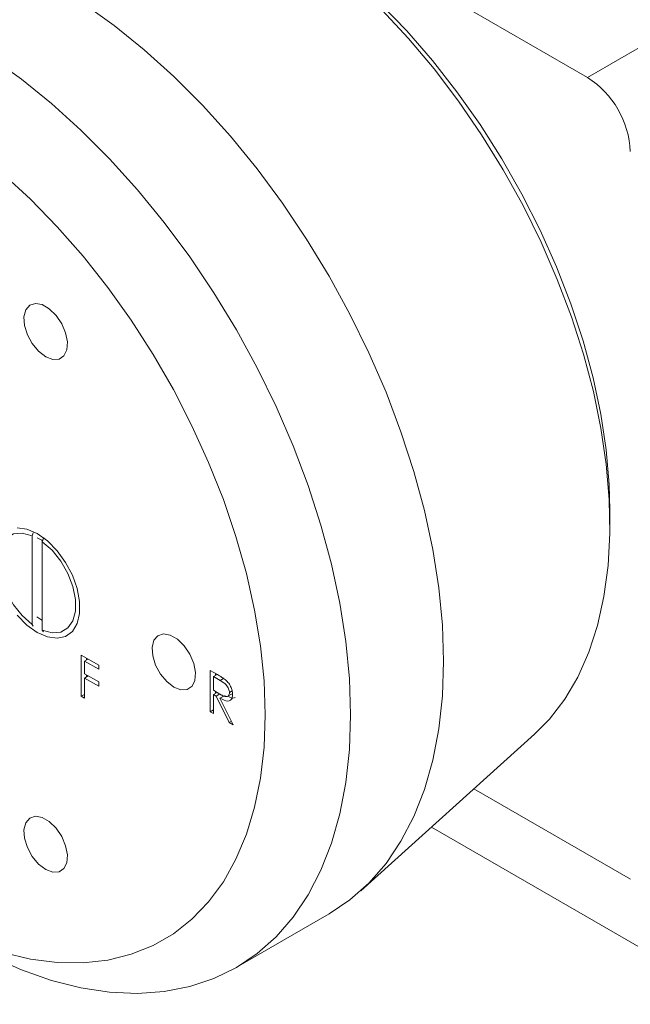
# Model space of a CAD drawing. Header units: inches. Extents: x 0.77 to 7.5, y 1.22 to 8.26.
# Tile 10 of 17: x 5.21 to 6.05, y 3.93 to 5.29. Entities that reach past the tile are written whole.
import ezdxf

# ---------------------------------------------------------------- set-up
doc = ezdxf.new("R2010")
doc.units = ezdxf.units.IN
doc.header["$MEASUREMENT"] = 0

msp = doc.modelspace()

# ---------------------------------------------------------------- linework, layer by layer
at = {"color": 7, "linetype": 'Continuous', "lineweight": 15}
for p, q in [((5.1842, 5.6757), (5.9943, 5.2081)), ((5.9943, 5.2081), (6.7194, 5.6266)), ((6.0251, 4.5912), (6.0251, 4.6119)), ((5.2295, 4.5804), (5.2278, 4.5762)), ((5.2278, 4.5762), (5.2278, 4.454)), ((5.2442, 4.5738), (5.242, 4.568)), ((5.242, 4.5696), (5.242, 4.568)), ((5.242, 4.568), (5.242, 4.4459)), ((5.2278, 4.454), (5.2295, 4.4517)), ((5.2344, 4.4644), (5.2414, 4.4597)), ((5.242, 4.4459), (5.2436, 4.4435)), ((5.2958, 4.4117), (5.3198, 4.3979)), ((5.2958, 4.355), (5.2958, 4.4117)), ((5.3053, 4.4062), (5.3003, 4.4033)), ((5.3003, 4.4033), (5.3003, 4.3859)), ((5.3198, 4.392), (5.3003, 4.4033)), ((5.3029, 4.4048), (5.3029, 4.4076)), ((5.3003, 4.3859), (5.3198, 4.3746)), ((5.3198, 4.3979), (5.3198, 4.392)), ((5.4737, 4.3903), (5.4835, 4.3847)), ((5.4737, 4.3336), (5.4737, 4.3903)), ((5.4808, 4.3835), (5.4808, 4.3863)), ((5.3053, 4.383), (5.3003, 4.38)), ((5.3003, 4.38), (5.3003, 4.3524)), ((5.3198, 4.3688), (5.3003, 4.38)), ((5.3029, 4.3816), (5.3029, 4.3843)), ((5.3198, 4.3746), (5.3198, 4.3688)), ((5.4831, 4.3849), (5.4781, 4.382)), ((5.4781, 4.382), (5.4781, 4.3631)), ((5.4873, 4.3767), (5.4781, 4.382)), ((5.492, 4.3794), (5.4873, 4.3767)), ((5.4781, 4.3631), (5.4871, 4.3578)), ((5.4831, 4.3602), (5.4781, 4.3573)), ((5.4808, 4.3588), (5.4808, 4.3615)), ((5.504, 4.3622), (5.5001, 4.3599)), ((5.3003, 4.3575), (5.2958, 4.355)), ((5.3003, 4.3524), (5.2958, 4.355)), ((5.4781, 4.3573), (5.4781, 4.3311)), ((5.4817, 4.3552), (5.4781, 4.3573)), ((5.4867, 4.3581), (5.4817, 4.3552)), ((5.4997, 4.3186), (5.4817, 4.3552)), ((5.4942, 4.3561), (5.4871, 4.3521)), ((5.4871, 4.3521), (5.5052, 4.3155)), ((5.4912, 4.3544), (5.4901, 4.3566)), ((5.497, 4.3543), (5.5039, 4.3583)), ((5.4781, 4.3362), (5.4737, 4.3336)), ((5.4781, 4.3311), (5.4737, 4.3336)), ((5.5028, 4.3204), (5.4997, 4.3186)), ((5.5052, 4.3155), (5.4997, 4.3186)), ((5.6814, 4.0864), (5.9211, 4.3025)), ((6.0533, 4.1025), (5.8375, 4.227)), ((5.7791, 4.1744), (6.2025, 3.93)), ((5.5096, 3.9807), (5.6378, 4.0546))]:
    msp.add_line(p, q, dxfattribs=at)
at = {"color": 7, "linetype": 'Continuous', "lineweight": 15, "flags": 128}
for points in [[(5.5524, 5.4307), (5.5919, 5.4059), (5.6312, 5.3775), (5.6699, 5.3457), (5.7078, 5.3106), (5.7447, 5.2725), (5.7801, 5.2317), (5.814, 5.1885), (5.846, 5.1431), (5.876, 5.0959), (5.9037, 5.0473), (5.9289, 4.9975), (5.9515, 4.9469), (5.9713, 4.8959), (5.9882, 4.8448), (6.002, 4.794), (6.0126, 4.7438), (6.02, 4.6946), (6.0242, 4.6467), (6.0251, 4.6119)], [(5.6378, 4.0546), (5.6378, 4.0546), (5.6665, 4.0739), (5.6927, 4.0972), (5.7162, 4.1242), (5.7368, 4.1549), (5.7545, 4.189), (5.7692, 4.2264), (5.7807, 4.2667), (5.7889, 4.3099), (5.7939, 4.3555), (5.7955, 4.4033), (5.7939, 4.4531), (5.7889, 4.5045), (5.7807, 4.5571), (5.7692, 4.6108), (5.7545, 4.665), (5.7368, 4.7196), (5.7162, 4.7741), (5.6927, 4.8283), (5.6665, 4.8818), (5.6378, 4.9342), (5.6067, 4.9853), (5.5735, 5.0347), (5.5384, 5.0821), (5.5015, 5.1273), (5.4631, 5.1699), (5.4234, 5.2097), (5.3827, 5.2464), (5.3412, 5.2799), (5.2992, 5.3099)], [(5.9211, 4.3025), (5.9417, 4.3234), (5.9627, 4.3507), (5.9808, 4.3814), (5.9959, 4.4155), (6.0079, 4.4526), (6.0168, 4.4925), (6.0225, 4.535), (6.025, 4.5797), (6.0242, 4.6264), (6.0201, 4.6747), (6.0128, 4.7244), (6.0023, 4.775), (5.9887, 4.8264), (5.9721, 4.878), (5.9525, 4.9296), (5.9302, 4.9809), (5.9053, 5.0314), (5.8778, 5.0809), (5.8481, 5.129), (5.8163, 5.1755), (5.7827, 5.2199), (5.7473, 5.262), (5.7106, 5.3016)], [(5.1711, 3.9959), (5.2131, 3.9774), (5.2546, 3.963), (5.2953, 3.9527), (5.3349, 3.9467), (5.3733, 3.945), (5.4102, 3.9476), (5.4454, 3.9544), (5.4786, 3.9655), (5.5097, 3.9807), (5.5384, 4), (5.5646, 4.0232), (5.5881, 4.0502), (5.6087, 4.0809), (5.6264, 4.115), (5.6411, 4.1524), (5.6525, 4.1928), (5.6608, 4.2359), (5.6658, 4.2815), (5.6674, 4.3294), (5.6658, 4.3791), (5.6608, 4.4305), (5.6525, 4.4832), (5.6411, 4.5368), (5.6264, 4.591), (5.6087, 4.6456), (5.5881, 4.7002), (5.5646, 4.7543), (5.5384, 4.8078), (5.5097, 4.8602), (5.4786, 4.9113), (5.4454, 4.9607), (5.4102, 5.0081), (5.3733, 5.0533), (5.3349, 5.0959), (5.2953, 5.1357), (5.2546, 5.1725), (5.2131, 5.2059), (5.1711, 5.2359)], [(5.1877, 4.0014), (5.2257, 3.9925), (5.2626, 3.9878), (5.2982, 3.9874), (5.3323, 3.9911), (5.3645, 3.9991), (5.3948, 4.0112), (5.4228, 4.0274), (5.4484, 4.0476), (5.4715, 4.0715), (5.4918, 4.0991), (5.5092, 4.1302), (5.5236, 4.1645), (5.5349, 4.2019), (5.543, 4.242), (5.5479, 4.2846), (5.5496, 4.3294), (5.5479, 4.3761), (5.543, 4.4243), (5.5349, 4.4738), (5.5236, 4.5242), (5.5092, 4.5752), (5.4918, 4.6264), (5.4715, 4.6774), (5.4484, 4.728), (5.4228, 4.7777), (5.3948, 4.8262), (5.3645, 4.8733), (5.3323, 4.9185), (5.2982, 4.9616), (5.2626, 5.0023), (5.2257, 5.0402), (5.1877, 5.0752)], [(5.2467, 4.8231), (5.2564, 4.8193), (5.2651, 4.8198), (5.2718, 4.8243), (5.2758, 4.8325), (5.2766, 4.8434), (5.2742, 4.8559), (5.2688, 4.8685), (5.261, 4.8801), (5.2516, 4.8892), (5.2417, 4.8949), (5.2324, 4.8966), (5.2246, 4.8941), (5.2192, 4.8876), (5.2167, 4.878), (5.2176, 4.8661), (5.2215, 4.8533), (5.2282, 4.8411), (5.2369, 4.8306), (5.2467, 4.8231)], [(5.2278, 4.454), (5.2144, 4.466), (5.2024, 4.481), (5.1925, 4.498), (5.1856, 4.5159), (5.182, 4.5335), (5.182, 4.5496), (5.1856, 4.5631), (5.1925, 4.573), (5.2024, 4.5787), (5.2144, 4.5798), (5.2278, 4.5762)], [(5.2349, 4.4428), (5.249, 4.4367), (5.2623, 4.4348), (5.2741, 4.4374), (5.2835, 4.4442), (5.2901, 4.455), (5.2935, 4.469), (5.2935, 4.4854), (5.2901, 4.5033), (5.2835, 4.5217), (5.2741, 4.5395), (5.2623, 4.5556), (5.249, 4.5691), (5.2349, 4.5792), (5.2208, 4.5854), (5.2075, 4.5872)], [(5.242, 4.5696), (5.2414, 4.5699), (5.2349, 4.5732)], [(5.242, 4.568), (5.2554, 4.5561), (5.2674, 4.5411), (5.2773, 4.524), (5.2842, 4.5061), (5.2878, 4.4885), (5.2878, 4.4724), (5.2842, 4.459), (5.2773, 4.4491), (5.2674, 4.4434), (5.2554, 4.4423), (5.242, 4.4459)], [(5.2075, 4.4665), (5.2208, 4.453), (5.2349, 4.4428)], [(5.4235, 4.3675), (5.4332, 4.3637), (5.4419, 4.3641), (5.4486, 4.3687), (5.4526, 4.3768), (5.4534, 4.3878), (5.451, 4.4002), (5.4456, 4.4129), (5.4378, 4.4244), (5.4284, 4.4335), (5.4185, 4.4393), (5.4092, 4.441), (5.4014, 4.4384), (5.3959, 4.432), (5.3935, 4.4223), (5.3943, 4.4105), (5.3983, 4.3977), (5.405, 4.3854), (5.4137, 4.375), (5.4235, 4.3675)], [(5.2467, 4.116), (5.2564, 4.1122), (5.2651, 4.1126), (5.2718, 4.1171), (5.2758, 4.1253), (5.2766, 4.1362), (5.2742, 4.1487), (5.2688, 4.1614), (5.261, 4.1729), (5.2516, 4.182), (5.2417, 4.1877), (5.2324, 4.1894), (5.2246, 4.1869), (5.2192, 4.1805), (5.2167, 4.1708), (5.2176, 4.159), (5.2215, 4.1462), (5.2282, 4.1339), (5.2369, 4.1235), (5.2467, 4.116)]]:
    msp.add_lwpolyline(points, dxfattribs=at)
at = {"color": 7, "linetype": 'Continuous', "lineweight": 15}
msp.add_arc((5.9253, 5.1002), 0.1281, 2.6054, 57.3946, dxfattribs=at)
for points, knots in [([(5.4835, 4.3847), (5.4856, 4.3835), (5.4893, 4.3813), (5.493, 4.3787), (5.4947, 4.3775)], [0, 0, 0, 0, 0.5602402, 1, 1, 1, 1]), ([(5.5001, 4.3599), (5.5001, 4.3608), (5.5, 4.3625), (5.499, 4.3653), (5.4976, 4.3681), (5.494, 4.3729), (5.4903, 4.375), (5.4873, 4.3767)], [0, 0, 0, 0, 0.125317, 0.250668, 0.376004, 0.50135, 1, 1, 1, 1]), ([(5.4947, 4.3775), (5.4962, 4.376), (5.4993, 4.373), (5.5025, 4.3673), (5.5043, 4.3619), (5.5045, 4.3589), (5.5046, 4.3574)], [0, 0, 0, 0, 0.279814, 0.559507, 0.779611, 1, 1, 1, 1]), ([(5.4871, 4.3578), (5.4901, 4.3561), (5.4939, 4.3539), (5.4976, 4.3545), (5.499, 4.3557), (5.5, 4.3575), (5.5001, 4.3591), (5.5001, 4.3599)], [0, 0, 0, 0, 0.498663, 0.624046, 0.749398, 0.874678, 1, 1, 1, 1]), ([(5.5046, 4.3574), (5.5044, 4.3557), (5.5042, 4.3522), (5.5017, 4.3489), (5.4962, 4.3473), (5.4909, 4.3501), (5.4871, 4.3521)], [0, 0, 0, 0, 0.18712, 0.373979, 0.560912, 1, 1, 1, 1]), ([(5.508, 4.3532), (5.507, 4.3527), (5.5042, 4.3514), (5.5003, 4.3535), (5.4978, 4.3548)], [0, 0, 0, 0, 0.3531823, 1, 1, 1, 1])]:
    msp.add_open_spline(points, degree=3, knots=knots, dxfattribs=at)

doc.saveas('drawing.dxf')
